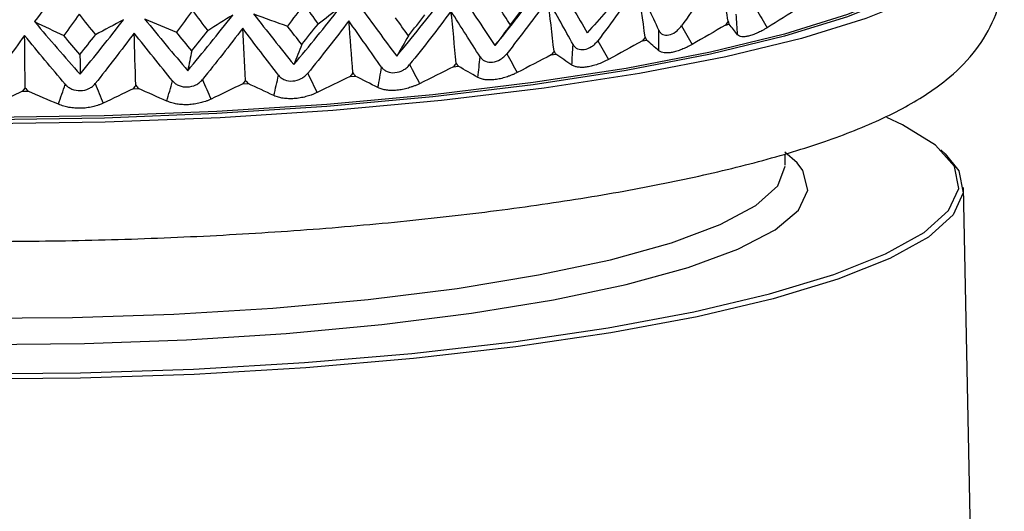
# Model space of a CAD drawing. Header units: millimetres. Extents: x -184 to 64, y -8 to 340.
# Tile 8 of 13: x -4 to 18, y 118 to 129. Entities that reach past the tile are written whole.
import ezdxf

# ---------------------------------------------------------------- set-up
doc = ezdxf.new("R2010")
doc.units = ezdxf.units.MM

msp = doc.modelspace()

# ---------------------------------------------------------------- linework, layer by layer
at = {"color": 7, "linetype": 'Continuous', "lineweight": 25}
for p, q in [((12.094, 128.823), (12.177, 128.841)), ((10.225, 128.467), (10.318, 128.483)), ((8.176, 128.153), (8.276, 128.167)), ((5.974, 127.885), (6.081, 127.897)), ((3.65, 127.667), (3.762, 127.676)), ((-1.23, 127.391), (-1.112, 127.395)), ((1.238, 127.502), (1.353, 127.508)), ((-3.718, 127.338), (-3.6, 127.339)), ((13.706, 125.721), (13.433, 125.963)), ((13.439, 125.672), (13.434, 125.92)), ((17.04, 125.924), (16.94, 126.016)), ((18.076, 94.478), (17.45, 125.165))]:
    msp.add_line(p, q, dxfattribs=at)
at = {"color": 7, "linetype": 'Continuous', "lineweight": 25, "flags": 128}
for points in [[(18.061, 131.096), (18.056, 130.952), (17.83, 130.444), (17.281, 129.939), (16.418, 129.446), (15.253, 128.971), (13.806, 128.523), (12.099, 128.108), (10.159, 127.733), (8.017, 127.403), (5.707, 127.125), (3.264, 126.903), (0.728, 126.739), (-1.861, 126.637), (-4.464, 126.598)], [(17.423, 130.547), (17.354, 130.449), (16.818, 129.956), (15.974, 129.474), (14.837, 129.01), (13.423, 128.572), (11.756, 128.167), (9.861, 127.8), (7.769, 127.479), (5.512, 127.207), (3.126, 126.99), (0.649, 126.83), (-1.88, 126.73), (-4.422, 126.692)], [(17.195, 130.319), (16.817, 130.005), (15.973, 129.523), (14.836, 129.059), (13.422, 128.621), (11.755, 128.216), (9.86, 127.849), (7.768, 127.528), (5.511, 127.256), (3.125, 127.039), (0.648, 126.879), (-1.881, 126.779), (-4.423, 126.741), (-6.937, 126.765), (-9.384, 126.851), (-11.725, 126.998), (-13.923, 127.203), (-15.943, 127.463), (-17.754, 127.774), (-19.327, 128.131), (-20.637, 128.528), (-21.664, 128.959), (-22.392, 129.418), (-22.497, 129.509)], [(-4.965, 120.974), (-2.42, 120.996), (0.123, 121.08), (2.623, 121.227), (5.037, 121.434), (7.327, 121.696), (9.455, 122.01), (11.385, 122.372), (13.087, 122.773), (14.532, 123.21), (15.697, 123.673), (16.562, 124.155), (17.113, 124.649), (17.342, 125.146), (17.244, 125.639), (16.821, 126.119), (16.08, 126.578), (15.728, 126.74)], [(17.04, 125.924), (17.345, 125.545), (17.444, 125.05), (17.214, 124.55), (16.66, 124.053), (15.791, 123.569), (14.62, 123.103), (13.168, 122.665), (11.457, 122.261), (9.517, 121.898), (7.379, 121.582), (5.077, 121.318), (2.651, 121.111), (0.139, 120.963), (-2.417, 120.878), (-4.975, 120.857)], [(-17.901, 123.382), (-17.275, 123.123), (-16.098, 122.762), (-14.656, 122.442), (-12.979, 122.169), (-11.099, 121.949), (-9.053, 121.785), (-6.879, 121.68), (-4.622, 121.637), (-2.324, 121.657), (-0.031, 121.74), (2.214, 121.883), (4.366, 122.083), (6.383, 122.338), (8.227, 122.642)]]:
    msp.add_lwpolyline(points, dxfattribs=at)
at = {"color": 8, "linetype": 'Continuous', "lineweight": 25, "flags": 128}
for points in [[(7.89, 123.199), (9.508, 123.543), (10.88, 123.924), (11.978, 124.334), (12.781, 124.765), (13.271, 125.207), (13.439, 125.65)], [(8.227, 122.642), (9.86, 122.988), (11.253, 123.371), (12.376, 123.783), (13.209, 124.216), (13.736, 124.661), (13.945, 125.11), (13.834, 125.554), (13.706, 125.721)], [(-18.554, 125.019), (-18.397, 124.599), (-17.917, 124.176), (-17.124, 123.776), (-16.035, 123.408), (-14.671, 123.079), (-13.061, 122.797), (-11.237, 122.567), (-9.237, 122.393), (-7.1, 122.279), (-4.871, 122.227), (-2.595, 122.24), (-0.318, 122.315), (1.914, 122.452), (4.054, 122.648), (6.06, 122.898), (7.89, 123.199)]]:
    msp.add_lwpolyline(points, dxfattribs=at)
at = {"color": 7, "linetype": 'Continuous', "lineweight": 25}
for points, knots in [([(-23.463, 130.208), (-23.487, 130.158), (-23.623, 129.874), (-23.678, 129.209), (-23.527, 128.359), (-23.13, 127.625), (-22.593, 127.032), (-21.885, 126.507), (-20.915, 126.007), (-19.627, 125.539), (-18.045, 125.125), (-16.289, 124.782), (-14.385, 124.502), (-12.34, 124.279), (-10.174, 124.113), (-7.909, 124.003), (-5.576, 123.95), (-3.203, 123.955), (-0.824, 124.015), (1.529, 124.132), (3.825, 124.303), (6.033, 124.527), (8.124, 124.801), (10.072, 125.123), (11.856, 125.492), (13.462, 125.909), (14.885, 126.383), (16.082, 126.916), (16.992, 127.492), (17.662, 128.132), (18.12, 128.835), (18.375, 129.675), (18.353, 130.582), (18.127, 131.097), (18.019, 131.344)], [0, 0, 0, 0, 0.004492, 0.025495, 0.047657, 0.069106, 0.091759, 0.118214, 0.15172, 0.192497, 0.232062, 0.269782, 0.306555, 0.342819, 0.37879, 0.414585, 0.450274, 0.485904, 0.521511, 0.557123, 0.592763, 0.628465, 0.664272, 0.700247, 0.736489, 0.773167, 0.810597, 0.84943, 0.885786, 0.911863, 0.934588, 0.955854, 0.978899, 1, 1, 1, 1]), ([(10.595, 128.705), (10.601, 128.694), (10.611, 128.673), (10.639, 128.64), (10.699, 128.598), (10.816, 128.587), (10.946, 128.645), (11.028, 128.715), (11.072, 128.762), (11.092, 128.788), (11.103, 128.802)], [0, 0, 0, 0, 0.068735, 0.126229, 0.251156, 0.500283, 0.7491, 0.874618, 0.931709, 1, 1, 1, 1]), ([(13.035, 128.764), (13.014, 128.751), (12.973, 128.727), (12.915, 128.695), (12.862, 128.668), (12.792, 128.635), (12.708, 128.601), (12.613, 128.572), (12.529, 128.558), (12.461, 128.559), (12.403, 128.573), (12.38, 128.594), (12.367, 128.605)], [0, 0, 0, 0, 0.069164, 0.135573, 0.196509, 0.250205, 0.377022, 0.499747, 0.622613, 0.749559, 0.864328, 1, 1, 1, 1]), ([(8.666, 128.383), (8.672, 128.372), (8.685, 128.352), (8.718, 128.318), (8.786, 128.274), (8.916, 128.26), (9.057, 128.316), (9.144, 128.383), (9.191, 128.43), (9.211, 128.455), (9.222, 128.469)], [0, 0, 0, 0, 0.068735, 0.126229, 0.251156, 0.500283, 0.7491, 0.874618, 0.931709, 1, 1, 1, 1]), ([(11.347, 128.388), (11.326, 128.376), (11.283, 128.353), (11.222, 128.322), (11.165, 128.296), (11.091, 128.265), (10.999, 128.233), (10.893, 128.206), (10.798, 128.194), (10.717, 128.196), (10.646, 128.212), (10.613, 128.233), (10.596, 128.244)], [0, 0, 0, 0, 0.069164, 0.135573, 0.196509, 0.250205, 0.377022, 0.499747, 0.622613, 0.749559, 0.864328, 1, 1, 1, 1]), ([(6.577, 128.105), (6.585, 128.094), (6.599, 128.073), (6.637, 128.038), (6.713, 127.993), (6.853, 127.976), (7.004, 128.029), (7.095, 128.094), (7.143, 128.139), (7.164, 128.165), (7.175, 128.178)], [0, 0, 0, 0, 0.068735, 0.126229, 0.251156, 0.500283, 0.7491, 0.874618, 0.931709, 1, 1, 1, 1]), ([(9.463, 128.05), (9.441, 128.038), (9.398, 128.016), (9.334, 127.987), (9.275, 127.962), (9.196, 127.932), (9.098, 127.902), (8.984, 127.878), (8.878, 127.868), (8.785, 127.872), (8.702, 127.889), (8.661, 127.911), (8.638, 127.923)], [0, 0, 0, 0, 0.069164, 0.135573, 0.196509, 0.250205, 0.377022, 0.499747, 0.622613, 0.749559, 0.864328, 1, 1, 1, 1]), ([(4.358, 127.874), (4.367, 127.862), (4.383, 127.841), (4.424, 127.806), (4.507, 127.759), (4.657, 127.739), (4.814, 127.788), (4.908, 127.851), (4.957, 127.895), (4.978, 127.92), (4.989, 127.933)], [0, 0, 0, 0, 0.068735, 0.126229, 0.251156, 0.500283, 0.7491, 0.874618, 0.931709, 1, 1, 1, 1]), ([(2.04, 127.693), (2.05, 127.681), (2.068, 127.659), (2.112, 127.623), (2.201, 127.574), (2.358, 127.551), (2.52, 127.597), (2.615, 127.658), (2.664, 127.701), (2.685, 127.725), (2.696, 127.738)], [0, 0, 0, 0, 0.0687351, 0.1262294, 0.2511556, 0.5002833, 0.7491005, 0.8746175, 0.9317086, 1, 1, 1, 1]), ([(7.408, 127.753), (7.386, 127.743), (7.342, 127.721), (7.277, 127.694), (7.216, 127.67), (7.135, 127.642), (7.033, 127.615), (6.911, 127.593), (6.795, 127.585), (6.693, 127.591), (6.598, 127.61), (6.548, 127.633), (6.522, 127.645)], [0, 0, 0, 0, 0.069164, 0.135573, 0.196509, 0.250205, 0.377022, 0.499747, 0.622613, 0.749559, 0.864328, 1, 1, 1, 1]), ([(-2.761, 127.491), (-2.75, 127.479), (-2.729, 127.457), (-2.68, 127.418), (-2.584, 127.365), (-2.419, 127.335), (-2.255, 127.373), (-2.162, 127.43), (-2.114, 127.47), (-2.095, 127.493), (-2.084, 127.506)], [0, 0, 0, 0, 0.068735, 0.126229, 0.251156, 0.500283, 0.7491, 0.874618, 0.931709, 1, 1, 1, 1]), ([(-0.344, 127.565), (-0.333, 127.553), (-0.314, 127.531), (-0.267, 127.493), (-0.174, 127.443), (-0.012, 127.416), (0.152, 127.458), (0.247, 127.517), (0.296, 127.558), (0.316, 127.582), (0.327, 127.595)], [0, 0, 0, 0, 0.068735, 0.126229, 0.251156, 0.500283, 0.7491, 0.874618, 0.931709, 1, 1, 1, 1]), ([(5.212, 127.503), (5.19, 127.493), (5.147, 127.472), (5.081, 127.447), (5.019, 127.425), (4.936, 127.398), (4.831, 127.373), (4.703, 127.354), (4.58, 127.349), (4.469, 127.357), (4.364, 127.378), (4.307, 127.402), (4.276, 127.415)], [0, 0, 0, 0, 0.069164, 0.135573, 0.196509, 0.250205, 0.377022, 0.499747, 0.622613, 0.749559, 0.864328, 1, 1, 1, 1]), ([(0.52, 127.155), (0.499, 127.146), (0.458, 127.127), (0.394, 127.104), (0.334, 127.085), (0.251, 127.063), (0.143, 127.043), (0.01, 127.029), (-0.123, 127.03), (-0.247, 127.044), (-0.367, 127.07), (-0.437, 127.096), (-0.475, 127.11)], [0, 0, 0, 0, 0.069164, 0.135573, 0.196509, 0.250205, 0.377022, 0.499747, 0.622613, 0.749559, 0.864328, 1, 1, 1, 1]), ([(2.905, 127.303), (2.884, 127.293), (2.841, 127.274), (2.776, 127.249), (2.714, 127.229), (2.631, 127.204), (2.524, 127.182), (2.392, 127.165), (2.263, 127.163), (2.145, 127.174), (2.031, 127.197), (1.968, 127.222), (1.933, 127.236)], [0, 0, 0, 0, 0.069164, 0.135573, 0.196509, 0.250205, 0.377022, 0.499747, 0.622613, 0.749559, 0.864328, 1, 1, 1, 1]), ([(-1.91, 127.062), (-1.93, 127.053), (-1.969, 127.035), (-2.031, 127.014), (-2.089, 126.996), (-2.17, 126.976), (-2.276, 126.958), (-2.41, 126.948), (-2.545, 126.952), (-2.672, 126.968), (-2.799, 126.997), (-2.873, 127.025), (-2.913, 127.04)], [0, 0, 0, 0, 0.069164, 0.135573, 0.196509, 0.250205, 0.377022, 0.499747, 0.622613, 0.749559, 0.864328, 1, 1, 1, 1])]:
    msp.add_open_spline(points, degree=3, knots=knots, dxfattribs=at)
for points in [[(-2.472, 130.277), (-2.797, 129.809), (-3.123, 129.35), (-3.448, 128.9)], [(11.968, 130.068), (11.69, 129.639), (11.401, 129.217), (11.103, 128.802)], [(12.153, 128.907), (12.094, 129.294), (12.033, 129.681), (11.968, 130.068)], [(6.908, 128.361), (7.26, 128.794), (7.601, 129.236), (7.934, 129.687)], [(8.339, 129.742), (8.563, 129.369), (8.778, 129.003), (8.984, 128.646)], [(10.123, 129.715), (9.831, 129.293), (9.531, 128.878), (9.222, 128.469)], [(10.595, 128.705), (10.446, 129.035), (10.289, 129.371), (10.123, 129.715)], [(10.287, 128.55), (10.234, 128.939), (10.18, 129.327), (10.123, 129.715)], [(4.697, 128.122), (5.05, 128.547), (5.396, 128.981), (5.734, 129.424)], [(6.165, 129.47), (6.42, 129.092), (6.667, 128.722), (6.908, 128.361)], [(8.097, 129.403), (7.797, 128.988), (7.49, 128.579), (7.175, 128.178)], [(8.666, 128.383), (8.483, 128.716), (8.294, 129.056), (8.097, 129.403)], [(8.238, 128.235), (8.193, 128.624), (8.146, 129.013), (8.097, 129.403)], [(0.102, 129.151), (-0.017, 128.988), (-0.137, 128.825), (-0.258, 128.663)], [(0.102, 129.151), (0.217, 128.998), (0.331, 128.846), (0.445, 128.695)], [(2.609, 129.294), (2.487, 129.128), (2.364, 128.962), (2.241, 128.797)], [(2.383, 127.933), (2.733, 128.35), (3.077, 128.776), (3.415, 129.21)], [(2.609, 129.294), (2.716, 129.144), (2.822, 128.994), (2.928, 128.845)], [(3.415, 129.21), (3.253, 129.088), (3.091, 128.966), (2.928, 128.845)], [(3.867, 129.247), (4.148, 128.863), (4.425, 128.488), (4.697, 128.122)], [(7.256, 128.83), (7.17, 128.962), (7.083, 129.095), (6.995, 129.23)], [(7.256, 128.83), (7.379, 128.987), (7.501, 129.146), (7.622, 129.306)], [(12.789, 129.172), (12.871, 129.036), (12.953, 128.9), (13.035, 128.764)], [(13.755, 129.215), (13.516, 129.063), (13.276, 128.913), (13.035, 128.764)], [(-2.445, 129.066), (-2.56, 128.905), (-2.675, 128.745), (-2.791, 128.586)], [(-2.445, 129.066), (-2.324, 128.91), (-2.203, 128.756), (-2.082, 128.602)], [(-2.426, 127.715), (-2.098, 128.116), (-1.772, 128.525), (-1.447, 128.944)], [(-1.447, 128.944), (-1.658, 128.829), (-1.87, 128.715), (-2.082, 128.602)], [(-0.974, 128.96), (-0.649, 128.563), (-0.326, 128.175), (-0.003, 127.796)], [(-0.974, 128.96), (-0.736, 128.86), (-0.497, 128.761), (-0.258, 128.663)], [(-0.003, 127.796), (0.339, 128.205), (0.676, 128.623), (1.01, 129.049)], [(1.01, 129.049), (0.822, 128.931), (0.634, 128.812), (0.445, 128.695)], [(1.476, 129.076), (1.781, 128.686), (2.083, 128.305), (2.383, 127.933)], [(1.476, 129.076), (1.73, 128.982), (1.985, 128.89), (2.241, 128.797)], [(4.962, 128.582), (4.865, 128.716), (4.768, 128.851), (4.67, 128.987)], [(4.962, 128.582), (5.086, 128.737), (5.209, 128.893), (5.331, 129.05)], [(5.919, 129.136), (5.615, 128.728), (5.305, 128.327), (4.989, 127.933)], [(6.577, 128.105), (6.363, 128.441), (6.144, 128.785), (5.919, 129.136)], [(6.037, 127.965), (5.999, 128.356), (5.96, 128.746), (5.919, 129.136)], [(9.41, 129.126), (9.269, 128.964), (9.127, 128.804), (8.984, 128.646)], [(12.367, 128.605), (12.358, 128.759), (12.348, 128.912), (12.338, 129.065)], [(-3.448, 128.9), (-3.109, 128.496), (-2.768, 128.101), (-2.426, 127.715)], [(-3.448, 128.9), (-3.23, 128.794), (-3.01, 128.69), (-2.791, 128.586)], [(1.233, 128.753), (0.934, 128.36), (0.632, 127.974), (0.327, 127.595)], [(2.04, 127.693), (1.774, 128.039), (1.504, 128.392), (1.233, 128.753)], [(1.299, 127.579), (1.277, 127.97), (1.255, 128.362), (1.233, 128.753)], [(2.561, 128.386), (2.455, 128.522), (2.348, 128.659), (2.241, 128.797)], [(2.561, 128.386), (2.684, 128.538), (2.806, 128.691), (2.928, 128.845)], [(3.62, 128.919), (3.317, 128.518), (3.009, 128.124), (2.696, 127.738)], [(4.358, 127.874), (4.116, 128.215), (3.87, 128.563), (3.62, 128.919)], [(3.713, 127.745), (3.683, 128.137), (3.652, 128.528), (3.62, 128.919)], [(7.256, 128.83), (7.141, 128.671), (7.025, 128.515), (6.908, 128.361)], [(10.596, 128.244), (10.596, 128.398), (10.596, 128.552), (10.595, 128.705)], [(11.103, 128.802), (11.184, 128.664), (11.266, 128.526), (11.347, 128.388)], [(12.094, 128.823), (11.846, 128.677), (11.597, 128.532), (11.347, 128.388)], [(12.153, 128.907), (12.133, 128.879), (12.113, 128.851), (12.094, 128.823)], [(12.153, 128.907), (12.161, 128.885), (12.169, 128.863), (12.177, 128.841)], [(12.367, 128.605), (12.307, 128.683), (12.243, 128.761), (12.177, 128.841)], [(-3.674, 128.588), (-3.951, 128.209), (-4.227, 127.837), (-4.503, 127.473)], [(-2.761, 127.491), (-3.066, 127.849), (-3.37, 128.215), (-3.674, 128.588)], [(-3.662, 127.412), (-3.666, 127.804), (-3.67, 128.196), (-3.674, 128.588)], [(-2.428, 128.16), (-2.549, 128.301), (-2.67, 128.443), (-2.791, 128.586)], [(-2.428, 128.16), (-2.313, 128.306), (-2.197, 128.453), (-2.082, 128.602)], [(-1.21, 128.643), (-1.5, 128.257), (-1.791, 127.878), (-2.084, 127.506)], [(-0.344, 127.565), (-0.632, 127.917), (-0.921, 128.276), (-1.21, 128.643)], [(-1.171, 127.467), (-1.184, 127.859), (-1.197, 128.251), (-1.21, 128.643)], [(0.086, 128.245), (-0.028, 128.383), (-0.143, 128.522), (-0.258, 128.663)], [(0.086, 128.245), (0.206, 128.393), (0.326, 128.544), (0.445, 128.695)], [(4.962, 128.582), (4.874, 128.426), (4.786, 128.273), (4.697, 128.122)], [(10.287, 128.55), (10.266, 128.523), (10.246, 128.495), (10.225, 128.467)], [(10.287, 128.55), (10.297, 128.528), (10.308, 128.506), (10.318, 128.483)], [(10.596, 128.244), (10.506, 128.323), (10.413, 128.403), (10.318, 128.483)], [(2.561, 128.386), (2.502, 128.233), (2.443, 128.082), (2.383, 127.933)], [(8.638, 127.923), (8.647, 128.077), (8.657, 128.23), (8.666, 128.383)], [(9.222, 128.469), (9.302, 128.33), (9.383, 128.19), (9.463, 128.05)], [(10.225, 128.467), (9.972, 128.327), (9.718, 128.188), (9.463, 128.05)], [(-2.428, 128.16), (-2.428, 128.01), (-2.427, 127.861), (-2.426, 127.715)], [(0.086, 128.245), (0.056, 128.093), (0.027, 127.944), (-0.003, 127.796)], [(6.522, 127.645), (6.54, 127.799), (6.559, 127.952), (6.577, 128.105)], [(7.175, 128.178), (7.253, 128.037), (7.33, 127.896), (7.408, 127.753)], [(8.176, 128.153), (7.92, 128.019), (7.665, 127.885), (7.408, 127.753)], [(8.238, 128.235), (8.217, 128.208), (8.197, 128.181), (8.176, 128.153)], [(8.238, 128.235), (8.251, 128.212), (8.264, 128.19), (8.276, 128.167)], [(8.638, 127.923), (8.52, 128.003), (8.399, 128.085), (8.276, 128.167)], [(4.276, 127.415), (4.304, 127.568), (4.331, 127.721), (4.358, 127.874)], [(4.989, 127.933), (5.063, 127.791), (5.138, 127.647), (5.212, 127.503)], [(5.974, 127.885), (5.72, 127.757), (5.466, 127.629), (5.212, 127.503)], [(6.037, 127.965), (6.016, 127.939), (5.995, 127.912), (5.974, 127.885)], [(6.037, 127.965), (6.051, 127.942), (6.066, 127.92), (6.081, 127.897)], [(6.522, 127.645), (6.377, 127.728), (6.23, 127.812), (6.081, 127.897)], [(1.933, 127.236), (1.969, 127.389), (2.005, 127.541), (2.04, 127.693)], [(2.696, 127.738), (2.766, 127.593), (2.835, 127.448), (2.905, 127.303)], [(3.65, 127.667), (3.401, 127.544), (3.153, 127.423), (2.905, 127.303)], [(3.713, 127.745), (3.692, 127.719), (3.671, 127.693), (3.65, 127.667)], [(3.713, 127.745), (3.729, 127.722), (3.746, 127.699), (3.762, 127.676)], [(4.276, 127.415), (4.107, 127.501), (3.936, 127.588), (3.762, 127.676)], [(-3.662, 127.412), (-3.68, 127.387), (-3.699, 127.362), (-3.718, 127.338)], [(-3.662, 127.412), (-3.641, 127.387), (-3.621, 127.363), (-3.6, 127.339)], [(-2.913, 127.04), (-2.862, 127.191), (-2.811, 127.341), (-2.761, 127.491)], [(-2.084, 127.506), (-2.026, 127.358), (-1.968, 127.21), (-1.91, 127.062)], [(-1.23, 127.391), (-1.458, 127.28), (-1.684, 127.17), (-1.91, 127.062)], [(-1.171, 127.467), (-1.19, 127.442), (-1.21, 127.417), (-1.23, 127.391)], [(-1.171, 127.467), (-1.151, 127.443), (-1.132, 127.419), (-1.112, 127.395)], [(-0.475, 127.11), (-0.686, 127.204), (-0.898, 127.299), (-1.112, 127.395)], [(-0.475, 127.11), (-0.431, 127.262), (-0.387, 127.414), (-0.344, 127.565)], [(0.327, 127.595), (0.391, 127.449), (0.455, 127.302), (0.52, 127.155)], [(1.238, 127.502), (0.998, 127.385), (0.758, 127.269), (0.52, 127.155)], [(1.299, 127.579), (1.278, 127.553), (1.258, 127.527), (1.238, 127.502)], [(1.299, 127.579), (1.317, 127.555), (1.335, 127.532), (1.353, 127.508)], [(1.933, 127.236), (1.742, 127.325), (1.548, 127.416), (1.353, 127.508)], [(-3.718, 127.338), (-3.93, 127.232), (-4.141, 127.128), (-4.351, 127.024)], [(-2.913, 127.04), (-3.141, 127.138), (-3.37, 127.238), (-3.6, 127.339)]]:
    msp.add_open_spline(points, degree=3, dxfattribs=at)

doc.saveas('drawing.dxf')
